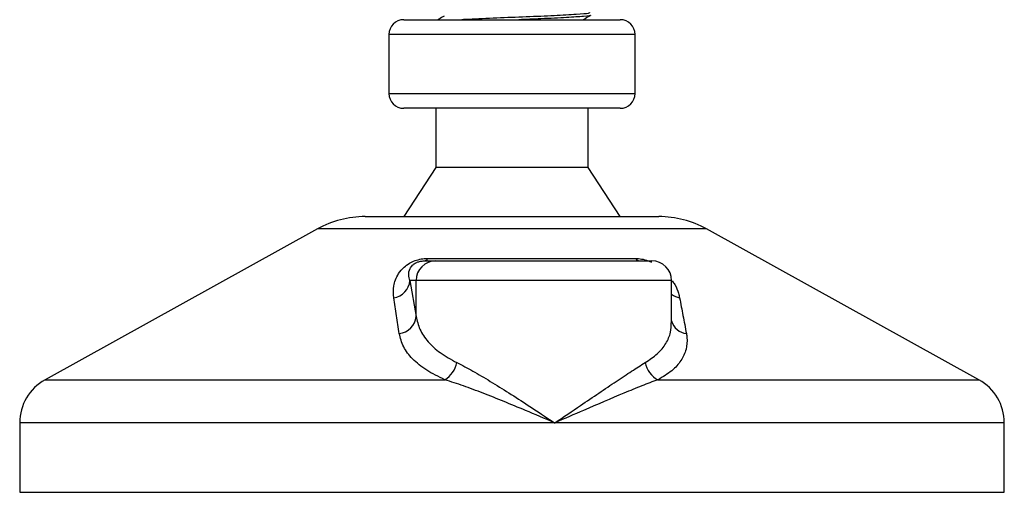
# Model space of a CAD drawing. Header units: millimetres. Extents: x 0 to 420, y 0 to 297.
# Tile 14 of 81: x 83.75 to 94.19, y 166.28 to 171.29. Entities that reach past the tile are written whole.
import ezdxf

# ---------------------------------------------------------------- set-up
doc = ezdxf.new("R2010")
doc.units = ezdxf.units.MM

msp = doc.modelspace()

# ---------------------------------------------------------------- linework, layer by layer
at = {"color": 7, "linetype": 'Continuous', "lineweight": 25}
for p, q in [((87.8244, 171.289), (90.1201, 171.289)), ((87.6679, 171.1325), (87.6679, 170.5064)), ((87.6728, 171.1325), (87.6679, 171.1325)), ((90.2767, 171.1325), (87.6728, 171.1325)), ((90.2767, 170.5064), (90.2767, 171.1325)), ((87.6679, 170.5064), (90.2767, 170.5064)), ((90.1201, 170.3498), (87.8244, 170.3498)), ((88.1636, 170.3498), (88.1636, 169.7237)), ((89.781, 169.7237), (89.781, 170.3498)), ((88.1636, 169.7237), (87.8244, 169.202)), ((89.781, 169.7237), (88.1636, 169.7237)), ((90.1201, 169.202), (89.781, 169.7237)), ((87.4158, 169.202), (90.5287, 169.202)), ((86.9102, 169.0713), (84.0237, 167.4726)), ((86.918, 169.0713), (86.9102, 169.0713)), ((91.0343, 169.0713), (86.918, 169.0713)), ((93.9209, 167.4726), (91.0343, 169.0713)), ((88.0777, 168.7585), (90.2801, 168.7585)), ((88.0433, 168.7324), (88.1635, 168.7324)), ((88.1635, 168.7324), (90.4549, 168.7324)), ((87.8905, 168.5237), (87.9556, 168.1445)), ((87.9556, 168.5237), (87.8905, 168.5237)), ((87.9556, 168.1445), (87.9556, 168.5237)), ((90.6636, 168.5237), (87.9556, 168.5237)), ((90.6636, 168.0767), (90.6636, 168.5237)), ((84.0237, 167.4726), (88.2606, 167.4726)), ((90.5193, 167.4726), (93.9209, 167.4726)), ((83.7547, 167.0162), (83.7547, 166.2801)), ((89.4247, 167.0162), (83.7547, 167.0162)), ((94.1898, 167.0162), (89.4247, 167.0162)), ((94.1898, 166.2801), (94.1898, 167.0162)), ((83.7547, 166.2801), (83.7744, 166.2801)), ((83.7744, 166.2801), (94.1898, 166.2801))]:
    msp.add_line(p, q, dxfattribs=at)
for centre, radius, start, end in [((87.8244, 171.1325), 0.1565, 90, 180), ((90.1201, 171.1325), 0.1565, 0, 90), ((87.8244, 170.5064), 0.1565, 180, 270), ((90.1201, 170.5064), 0.1565, 270, 0), ((87.4158, 168.1585), 1.0435, 90, 118.97971), ((90.5287, 168.1585), 1.0435, 61.02029, 90), ((88.0367, 168.7769), 0.045, 278.49257, 335.89592), ((90.3343, 168.8014), 0.0691, 218.34182, 266.79191), ((88.1639, 168.5241), 0.2083, 90.1083, 180.10789), ((90.4549, 168.5237), 0.2087, 0, 90), ((87.6879, 168.5419), 0.2034, 279.07467, 354.85539), ((90.7883, 168.545), 0.2078, 233.12971, 258.87121), ((87.7528, 168.1642), 0.2038, 276.94193, 354.44804), ((90.8432, 168.1474), 0.1869, 196.03358, 262.99521), ((88.112, 167.7113), 0.2811, 301.89425, 348.4889), ((90.6385, 167.7009), 0.2575, 190.22117, 242.43176), ((84.2765, 167.0162), 0.5218, 118.97971, 180), ((93.6681, 167.0162), 0.5218, 0, 61.02029)]:
    msp.add_arc(centre, radius, start, end, dxfattribs=at)
for points, knots in [([(89.7929, 171.3643), (89.7935, 171.3614), (89.795, 171.3542), (89.6622, 171.3443), (89.4311, 171.3308), (89.1284, 171.3179), (88.8058, 171.3063), (88.5747, 171.2958), (88.4654, 171.2902), (88.4412, 171.289)], [0, 0, 0, 0, 0.1105081, 0.27478, 0.4455352, 0.6147952, 0.7797038, 0.9512605, 1, 1, 1, 1]), ([(88.2529, 171.328), (88.234, 171.317), (88.2116, 171.304), (88.1891, 171.2911), (88.1856, 171.289)], [0, 0, 0, 0, 0.8418497, 1, 1, 1, 1]), ([(89.7998, 171.3381), (89.8021, 171.3375), (89.8214, 171.3326), (89.7417, 171.324), (89.5631, 171.3118), (89.3091, 171.2991), (89.1237, 171.292), (89.0447, 171.289)], [0, 0, 0, 0, 0.0355378, 0.2900924, 0.5441411, 0.8055499, 1, 1, 1, 1]), ([(89.7242, 171.289), (89.7319, 171.2934), (89.7584, 171.3088), (89.785, 171.3242), (89.8039, 171.3351)], [0, 0, 0, 0, 0.2887283, 1, 1, 1, 1]), ([(87.72, 168.3411), (87.7166, 168.3827), (87.7098, 168.4655), (87.7504, 168.5765), (87.8162, 168.6593), (87.8788, 168.7066), (87.9428, 168.7372), (88.0087, 168.7545), (88.0541, 168.7584), (88.0756, 168.7585), (88.0777, 168.7585)], [0, 0, 0, 0, 0.2791688, 0.5566156, 0.6991027, 0.7915598, 0.8614835, 0.9308082, 0.9932657, 1, 1, 1, 1]), ([(90.2801, 168.7585), (90.3015, 168.7574), (90.3448, 168.7552), (90.4068, 168.7387), (90.4391, 168.7235), (90.4507, 168.718)], [0, 0, 0, 0, 0.38732997, 0.78115725, 1, 1, 1, 1]), ([(87.8905, 168.5237), (87.8845, 168.5438), (87.8727, 168.5841), (87.8831, 168.6388), (87.9099, 168.6808), (87.9366, 168.7035), (87.9593, 168.7155), (87.9761, 168.7221), (87.9912, 168.7266), (88.0116, 168.7306), (88.0273, 168.732), (88.0384, 168.7324), (88.0422, 168.7324), (88.0433, 168.7324)], [0, 0, 0, 0, 0.3146462, 0.6284001, 0.7723587, 0.8532335, 0.8896162, 0.9040193, 0.9305029, 0.9491956, 0.9821808, 0.9946359, 1, 1, 1, 1]), ([(90.6701, 168.5228), (90.68, 168.5088), (90.7121, 168.4633), (90.7333, 168.4031), (90.7443, 168.3574), (90.7482, 168.3411)], [0, 0, 0, 0, 0.22270884, 0.72444686, 1, 1, 1, 1]), ([(87.7774, 167.9619), (87.7678, 168.0255), (87.7484, 168.1532), (87.7295, 168.2783), (87.72, 168.3411)], [0, 0, 0, 0, 0.497852, 1, 1, 1, 1]), ([(90.7482, 168.3411), (90.7604, 168.2788), (90.7848, 168.1537), (90.8085, 168.0261), (90.8205, 167.9619)], [0, 0, 0, 0, 0.4978543, 1, 1, 1, 1]), ([(87.9556, 168.1445), (87.9664, 168.0983), (87.9884, 168.0047), (88.0768, 167.8759), (88.2046, 167.7559), (88.3259, 167.6891), (88.3875, 167.6552)], [0, 0, 0, 0, 0.2465936, 0.4996913, 0.7457356, 1, 1, 1, 1]), ([(90.3851, 167.6552), (90.4301, 167.6855), (90.5216, 167.747), (90.6075, 167.856), (90.6574, 167.9662), (90.6594, 168.0427), (90.6603, 168.0767)], [0, 0, 0, 0, 0.259926, 0.5276701, 0.789907, 1, 1, 1, 1]), ([(88.2606, 167.4726), (88.1934, 167.5053), (88.0567, 167.5718), (87.9137, 167.6906), (87.8133, 167.8207), (87.7895, 167.9144), (87.7774, 167.9619)], [0, 0, 0, 0, 0.2463531, 0.5014676, 0.7472632, 1, 1, 1, 1]), ([(90.8205, 167.9619), (90.8225, 167.9487), (90.8314, 167.8918), (90.8237, 167.7937), (90.7701, 167.6751), (90.6733, 167.5653), (90.5712, 167.5038), (90.5193, 167.4726)], [0, 0, 0, 0, 0.0699949, 0.2998887, 0.53536, 0.7642956, 1, 1, 1, 1]), ([(88.3875, 167.6552), (88.4428, 167.6265), (88.5551, 167.5683), (88.7419, 167.4569), (88.9395, 167.3339), (89.1678, 167.1866), (89.331, 167.0787), (89.4239, 167.0167), (89.4247, 167.0162)], [0, 0, 0, 0, 0.1790938, 0.3632907, 0.5505087, 0.7413645, 0.9977537, 1, 1, 1, 1]), ([(89.4247, 167.0162), (89.4255, 167.0167), (89.5183, 167.0787), (89.678, 167.1862), (89.895, 167.3335), (90.0764, 167.456), (90.2435, 167.5679), (90.3379, 167.6261), (90.3851, 167.6552)], [0, 0, 0, 0, 0.0022463, 0.2586377, 0.4477168, 0.6367116, 0.818473, 1, 1, 1, 1]), ([(89.4247, 167.0162), (89.4238, 167.0166), (89.3207, 167.0609), (89.0647, 167.1701), (88.7385, 167.3034), (88.4552, 167.4103), (88.3254, 167.4518), (88.2606, 167.4726)], [0, 0, 0, 0, 0.0022151, 0.2580941, 0.6355, 0.8178206, 1, 1, 1, 1]), ([(90.5193, 167.4726), (90.4631, 167.452), (90.3496, 167.4104), (90.091, 167.3037), (89.7809, 167.1701), (89.5286, 167.0609), (89.4256, 167.0166), (89.4247, 167.0162)], [0, 0, 0, 0, 0.1804148, 0.3645009, 0.7419063, 0.9977849, 1, 1, 1, 1])]:
    msp.add_open_spline(points, degree=3, knots=knots, dxfattribs=at)

doc.saveas('drawing.dxf')
